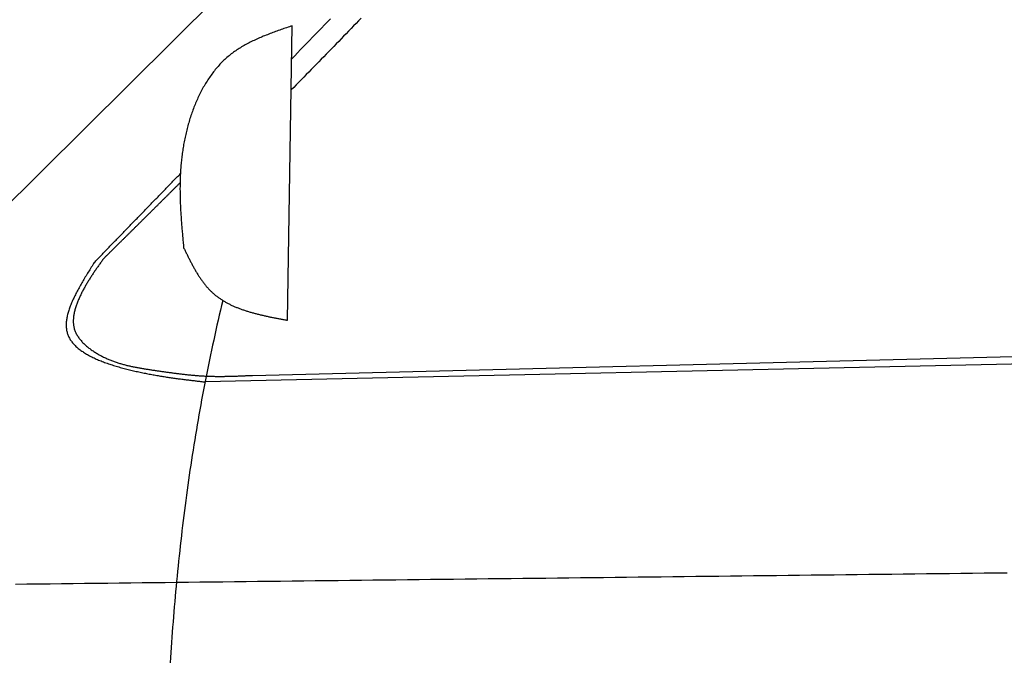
# Model space of a CAD drawing. Extents: x 1073 to 6773, y 5741 to 11866.
# Tile 32 of 54: x 2525 to 3331, y 9084 to 9607. Entities that reach past the tile are written whole.
import ezdxf

# ---------------------------------------------------------------- set-up
doc = ezdxf.new("R2010")
doc.units = 0
doc.layers.add('CAR', color=10, linetype='CONTINUOUS')

msp = doc.modelspace()

# ---------------------------------------------------------------- linework, layer by layer
at = {"layer": 'CAR'}
for p, q in [((2382.96, 9324.81), (3048.41, 9985.08)), ((2744.09, 9361.27), (2748, 9602.41)), ((4447.57, 9349.45), (2676.62, 9310.82)), ((2715.49, 9316.18), (3747.76, 9341.83))]:
    msp.add_line(p, q, dxfattribs=at)
for points in [[(2748, 9602.41, 0), (2746.86, 9602.02, 0), (2745.72, 9601.63, 0), (2744.58, 9601.24, 0), (2743.43, 9600.85, 0), (2742.29, 9600.46, 0), (2741.15, 9600.07, 0), (2740.02, 9599.67, 0), (2738.88, 9599.28, 0), (2737.75, 9598.88, 0), (2736.61, 9598.48, 0), (2735.48, 9598.07, 0), (2734.35, 9597.67, 0), (2733.23, 9597.25, 0), (2732.11, 9596.84, 0), (2730.99, 9596.42, 0), (2729.87, 9596, 0), (2728.76, 9595.57, 0), (2727.65, 9595.14, 0), (2726.54, 9594.71, 0), (2725.44, 9594.26, 0), (2724.35, 9593.82, 0), (2723.26, 9593.36, 0), (2722.17, 9592.91, 0), (2721.09, 9592.44, 0), (2720.01, 9591.97, 0), (2718.94, 9591.49, 0), (2717.87, 9591, 0), (2716.81, 9590.51, 0), (2715.76, 9590.01, 0), (2714.71, 9589.5, 0), (2713.67, 9588.98, 0), (2712.64, 9588.45, 0), (2711.61, 9587.92, 0), (2710.59, 9587.37, 0), (2709.58, 9586.82, 0), (2708.58, 9586.26, 0), (2707.58, 9585.68, 0), (2706.59, 9585.1, 0), (2705.61, 9584.5, 0), (2704.64, 9583.9, 0), (2703.68, 9583.28, 0), (2702.72, 9582.65, 0), (2701.78, 9582.02, 0), (2700.84, 9581.36, 0), (2699.92, 9580.7, 0), (2699, 9580.02, 0), (2698.1, 9579.34, 0), (2697.2, 9578.63, 0), (2696.32, 9577.92, 0), (2695.44, 9577.19, 0), (2694.58, 9576.45, 0), (2693.73, 9575.69, 0), (2692.88, 9574.92, 0), (2692.05, 9574.14, 0), (2691.23, 9573.35, 0), (2690.42, 9572.54, 0), (2689.62, 9571.72, 0), (2688.83, 9570.89, 0), (2688.05, 9570.05, 0), (2687.29, 9569.2, 0), (2686.53, 9568.33, 0), (2685.78, 9567.45, 0), (2685.04, 9566.57, 0), (2684.32, 9565.67, 0), (2683.6, 9564.76, 0), (2682.89, 9563.84, 0), (2682.19, 9562.91, 0), (2681.51, 9561.97, 0), (2680.83, 9561.02, 0), (2680.17, 9560.06, 0), (2679.51, 9559.09, 0), (2678.86, 9558.11, 0), (2678.23, 9557.12, 0), (2677.6, 9556.12, 0), (2676.98, 9555.12, 0), (2676.38, 9554.1, 0), (2675.78, 9553.08, 0), (2675.19, 9552.05, 0), (2674.61, 9551.01, 0), (2674.05, 9549.96, 0), (2673.49, 9548.91, 0), (2672.94, 9547.84, 0), (2672.4, 9546.77, 0), (2671.87, 9545.7, 0), (2671.35, 9544.62, 0), (2670.84, 9543.53, 0), (2670.34, 9542.43, 0), (2669.85, 9541.33, 0), (2669.37, 9540.22, 0), (2668.89, 9539.1, 0), (2668.43, 9537.98, 0), (2667.97, 9536.86, 0), (2667.53, 9535.73, 0), (2667.09, 9534.59, 0), (2666.67, 9533.45, 0), (2666.25, 9532.31, 0), (2665.84, 9531.16, 0), (2665.44, 9530, 0), (2665.05, 9528.84, 0), (2664.67, 9527.68, 0), (2664.3, 9526.51, 0), (2663.93, 9525.34, 0), (2663.58, 9524.17, 0), (2663.23, 9522.99, 0), (2662.9, 9521.82, 0), (2662.57, 9520.63, 0), (2662.25, 9519.45, 0), (2661.94, 9518.26, 0), (2661.64, 9517.07, 0), (2661.35, 9515.88, 0), (2661.06, 9514.69, 0), (2660.78, 9513.49, 0), (2660.52, 9512.3, 0), (2660.26, 9511.1, 0), (2660.01, 9509.9, 0), (2659.77, 9508.7, 0), (2659.53, 9507.5, 0), (2659.31, 9506.3, 0), (2659.09, 9505.1, 0), (2658.88, 9503.9, 0), (2658.68, 9502.7, 0), (2658.49, 9501.5, 0), (2658.31, 9500.3, 0), (2658.13, 9499.1, 0), (2657.96, 9497.91, 0), (2657.8, 9496.71, 0), (2657.65, 9495.51, 0), (2657.51, 9494.32, 0), (2657.37, 9493.13, 0), (2657.24, 9491.93, 0), (2657.12, 9490.74, 0), (2657.01, 9489.55, 0), (2656.9, 9488.37, 0), (2656.81, 9487.18, 0), (2656.72, 9485.99, 0), (2656.63, 9484.81, 0), (2656.55, 9483.63, 0), (2656.48, 9482.44, 0), (2656.42, 9481.26, 0), (2656.36, 9480.08, 0), (2656.31, 9478.9, 0), (2656.26, 9477.73, 0), (2656.23, 9476.55, 0), (2656.19, 9475.37, 0), (2656.16, 9474.2, 0), (2656.14, 9473.02, 0), (2656.13, 9471.85, 0), (2656.12, 9470.68, 0), (2656.11, 9469.51, 0), (2656.11, 9468.34, 0), (2656.12, 9467.17, 0), (2656.13, 9466, 0), (2656.14, 9464.83, 0), (2656.16, 9463.66, 0), (2656.19, 9462.5, 0), (2656.22, 9461.33, 0), (2656.25, 9460.17, 0), (2656.29, 9459, 0), (2656.33, 9457.84, 0), (2656.37, 9456.68, 0), (2656.42, 9455.51, 0), (2656.48, 9454.35, 0), (2656.53, 9453.19, 0), (2656.59, 9452.03, 0), (2656.66, 9450.87, 0), (2656.72, 9449.71, 0), (2656.79, 9448.55, 0), (2656.87, 9447.39, 0), (2656.94, 9446.24, 0), (2657.02, 9445.08, 0), (2657.1, 9443.92, 0), (2657.18, 9442.77, 0), (2657.27, 9441.61, 0), (2657.36, 9440.45, 0), (2657.45, 9439.3, 0), (2657.54, 9438.14, 0), (2657.63, 9436.99, 0), (2657.73, 9435.83, 0), (2657.83, 9434.68, 0), (2657.93, 9433.53, 0), (2658.03, 9432.37, 0), (2658.13, 9431.22, 0), (2658.23, 9430.07, 0), (2658.34, 9428.91, 0), (2658.44, 9427.76, 0), (2658.55, 9426.61, 0), (2658.65, 9425.45, 0), (2658.76, 9424.3, 0), (2658.86, 9423.15, 0), (2658.97, 9422, 0), (2659.08, 9420.84, 0)], [(2804.33, 9608.59, 0), (2802.3, 9606.48, 0), (2800.27, 9604.37, 0), (2798.25, 9602.26, 0), (2796.21, 9600.15, 0), (2794.18, 9598.05, 0), (2792.15, 9595.95, 0), (2790.11, 9593.85, 0), (2788.08, 9591.75, 0), (2786.04, 9589.65, 0), (2784, 9587.55, 0), (2781.96, 9585.45, 0), (2779.92, 9583.36, 0), (2777.87, 9581.26, 0), (2775.83, 9579.17, 0), (2773.78, 9577.08, 0), (2771.74, 9574.99, 0), (2769.69, 9572.9, 0), (2767.65, 9570.81, 0), (2765.6, 9568.72, 0), (2763.55, 9566.63, 0), (2761.5, 9564.54, 0), (2759.45, 9562.45, 0), (2757.4, 9560.36, 0), (2755.35, 9558.28, 0), (2753.3, 9556.19, 0), (2751.25, 9554.1, 0), (2749.2, 9552.01, 0), (2747.15, 9549.93, 0)], [(2747.56, 9575.36, 0), (2750.01, 9577.89, 0), (2752.46, 9580.41, 0), (2754.91, 9582.94, 0), (2757.35, 9585.46, 0), (2759.8, 9587.99, 0), (2762.25, 9590.51, 0), (2764.7, 9593.04, 0), (2767.15, 9595.56, 0), (2769.59, 9598.08, 0), (2772.04, 9600.61, 0), (2774.49, 9603.13, 0), (2776.94, 9605.66, 0), (2779.38, 9608.18, 0)], [(2585.96, 9408.7, 0), (2586.52, 9409.27, 0), (2587.07, 9409.84, 0), (2587.63, 9410.41, 0), (2588.18, 9410.99, 0), (2588.74, 9411.56, 0), (2589.29, 9412.13, 0), (2589.85, 9412.7, 0), (2590.4, 9413.27, 0), (2590.96, 9413.85, 0), (2591.51, 9414.42, 0), (2592.07, 9414.99, 0), (2592.62, 9415.56, 0), (2593.18, 9416.14, 0), (2593.73, 9416.71, 0), (2594.29, 9417.28, 0), (2594.84, 9417.85, 0), (2595.4, 9418.42, 0), (2595.95, 9419, 0), (2596.51, 9419.57, 0), (2597.06, 9420.14, 0), (2597.62, 9420.71, 0), (2598.17, 9421.29, 0), (2598.73, 9421.86, 0), (2599.28, 9422.43, 0), (2599.83, 9423, 0), (2600.39, 9423.57, 0), (2600.94, 9424.15, 0), (2601.5, 9424.72, 0), (2602.05, 9425.29, 0), (2602.61, 9425.86, 0), (2603.16, 9426.43, 0), (2603.72, 9427.01, 0), (2604.27, 9427.58, 0), (2604.83, 9428.15, 0), (2605.38, 9428.72, 0), (2605.94, 9429.3, 0), (2606.49, 9429.87, 0), (2607.05, 9430.44, 0), (2607.6, 9431.01, 0), (2608.16, 9431.58, 0), (2608.71, 9432.16, 0), (2609.27, 9432.73, 0), (2609.82, 9433.3, 0), (2610.38, 9433.87, 0), (2610.93, 9434.45, 0), (2611.49, 9435.02, 0), (2612.04, 9435.59, 0), (2612.6, 9436.16, 0), (2613.15, 9436.73, 0), (2613.7, 9437.31, 0), (2614.26, 9437.88, 0), (2614.81, 9438.45, 0), (2615.37, 9439.02, 0), (2615.92, 9439.6, 0), (2616.48, 9440.17, 0), (2617.03, 9440.74, 0), (2617.59, 9441.31, 0), (2618.14, 9441.88, 0), (2618.7, 9442.46, 0), (2619.25, 9443.03, 0), (2619.81, 9443.6, 0), (2620.36, 9444.17, 0), (2620.92, 9444.75, 0), (2621.47, 9445.32, 0), (2622.03, 9445.89, 0), (2622.58, 9446.46, 0), (2623.14, 9447.03, 0), (2623.69, 9447.61, 0), (2624.25, 9448.18, 0), (2624.8, 9448.75, 0), (2625.36, 9449.32, 0), (2625.91, 9449.89, 0), (2626.46, 9450.47, 0), (2627.02, 9451.04, 0), (2627.57, 9451.61, 0), (2628.13, 9452.18, 0), (2628.68, 9452.76, 0), (2629.24, 9453.33, 0), (2629.79, 9453.9, 0), (2630.35, 9454.47, 0), (2630.9, 9455.04, 0), (2631.46, 9455.62, 0), (2632.01, 9456.19, 0), (2632.57, 9456.76, 0), (2633.12, 9457.33, 0), (2633.68, 9457.91, 0), (2634.23, 9458.48, 0), (2634.79, 9459.05, 0), (2635.34, 9459.62, 0), (2635.9, 9460.19, 0), (2636.45, 9460.77, 0), (2637.01, 9461.34, 0), (2637.56, 9461.91, 0), (2638.12, 9462.48, 0), (2638.67, 9463.06, 0), (2639.23, 9463.63, 0), (2639.78, 9464.2, 0), (2640.33, 9464.77, 0), (2640.89, 9465.34, 0), (2641.44, 9465.92, 0), (2642, 9466.49, 0), (2642.55, 9467.06, 0), (2643.11, 9467.63, 0), (2643.66, 9468.21, 0), (2644.22, 9468.78, 0), (2644.77, 9469.35, 0), (2645.33, 9469.92, 0), (2645.88, 9470.49, 0), (2646.44, 9471.07, 0), (2646.99, 9471.64, 0), (2647.55, 9472.21, 0), (2648.1, 9472.78, 0), (2648.66, 9473.35, 0), (2649.21, 9473.93, 0), (2649.77, 9474.5, 0), (2650.32, 9475.07, 0), (2650.88, 9475.64, 0), (2651.43, 9476.22, 0), (2651.99, 9476.79, 0), (2652.54, 9477.36, 0), (2653.09, 9477.93, 0), (2653.65, 9478.5, 0), (2654.2, 9479.08, 0), (2654.76, 9479.65, 0), (2655.31, 9480.22, 0), (2655.87, 9480.79, 0), (2656.42, 9481.37, 0)], [(2593.65, 9411.89, 0), (2594.04, 9412.28, 0), (2594.44, 9412.67, 0), (2594.83, 9413.06, 0), (2595.23, 9413.45, 0), (2595.62, 9413.84, 0), (2596.01, 9414.23, 0), (2596.41, 9414.61, 0), (2596.8, 9415, 0), (2597.2, 9415.39, 0), (2597.59, 9415.78, 0), (2597.98, 9416.17, 0), (2598.38, 9416.56, 0), (2598.77, 9416.95, 0), (2599.16, 9417.34, 0), (2599.56, 9417.73, 0), (2599.95, 9418.11, 0), (2600.35, 9418.5, 0), (2600.74, 9418.89, 0), (2601.13, 9419.28, 0), (2601.53, 9419.67, 0), (2601.92, 9420.06, 0), (2602.32, 9420.45, 0), (2602.71, 9420.84, 0), (2603.1, 9421.23, 0), (2603.5, 9421.61, 0), (2603.89, 9422, 0), (2604.28, 9422.39, 0), (2604.68, 9422.78, 0), (2605.07, 9423.17, 0), (2605.47, 9423.56, 0), (2605.86, 9423.95, 0), (2606.25, 9424.34, 0), (2606.65, 9424.73, 0), (2607.04, 9425.12, 0), (2607.44, 9425.5, 0), (2607.83, 9425.89, 0), (2608.22, 9426.28, 0), (2608.62, 9426.67, 0), (2609.01, 9427.06, 0), (2609.4, 9427.45, 0), (2609.8, 9427.84, 0), (2610.19, 9428.23, 0), (2610.58, 9428.62, 0), (2610.98, 9429.01, 0), (2611.37, 9429.4, 0), (2611.77, 9429.78, 0), (2612.16, 9430.17, 0), (2612.55, 9430.56, 0), (2612.95, 9430.95, 0), (2613.34, 9431.34, 0), (2613.73, 9431.73, 0), (2614.13, 9432.12, 0), (2614.52, 9432.51, 0), (2614.91, 9432.9, 0), (2615.31, 9433.29, 0), (2615.7, 9433.68, 0), (2616.1, 9434.07, 0), (2616.49, 9434.45, 0), (2616.88, 9434.84, 0), (2617.28, 9435.23, 0), (2617.67, 9435.62, 0), (2618.06, 9436.01, 0), (2618.46, 9436.4, 0), (2618.85, 9436.79, 0), (2619.24, 9437.18, 0), (2619.64, 9437.57, 0), (2620.03, 9437.96, 0), (2620.42, 9438.35, 0), (2620.82, 9438.74, 0), (2621.21, 9439.13, 0), (2621.6, 9439.52, 0), (2622, 9439.91, 0), (2622.39, 9440.3, 0), (2622.78, 9440.68, 0), (2623.18, 9441.07, 0), (2623.57, 9441.46, 0), (2623.96, 9441.85, 0), (2624.36, 9442.24, 0), (2624.75, 9442.63, 0), (2625.14, 9443.02, 0), (2625.54, 9443.41, 0), (2625.93, 9443.8, 0), (2626.32, 9444.19, 0), (2626.72, 9444.58, 0), (2627.11, 9444.97, 0), (2627.5, 9445.36, 0), (2627.9, 9445.75, 0), (2628.29, 9446.14, 0), (2628.68, 9446.53, 0), (2629.07, 9446.92, 0), (2629.47, 9447.31, 0), (2629.86, 9447.7, 0), (2630.25, 9448.09, 0), (2630.65, 9448.48, 0), (2631.04, 9448.87, 0), (2631.43, 9449.26, 0), (2631.83, 9449.65, 0), (2632.22, 9450.04, 0), (2632.61, 9450.43, 0), (2633, 9450.82, 0), (2633.4, 9451.21, 0), (2633.79, 9451.6, 0), (2634.18, 9451.99, 0), (2634.58, 9452.38, 0), (2634.97, 9452.77, 0), (2635.36, 9453.16, 0), (2635.75, 9453.55, 0), (2636.15, 9453.94, 0), (2636.54, 9454.33, 0), (2636.93, 9454.72, 0), (2637.32, 9455.11, 0), (2637.72, 9455.5, 0), (2638.11, 9455.89, 0), (2638.5, 9456.28, 0), (2638.89, 9456.67, 0), (2639.29, 9457.06, 0), (2639.68, 9457.45, 0), (2640.07, 9457.84, 0), (2640.46, 9458.23, 0), (2640.86, 9458.62, 0), (2641.25, 9459.01, 0), (2641.64, 9459.4, 0), (2642.03, 9459.79, 0), (2642.43, 9460.18, 0), (2642.82, 9460.57, 0), (2643.21, 9460.96, 0), (2643.6, 9461.35, 0), (2644, 9461.74, 0), (2644.39, 9462.13, 0), (2644.78, 9462.52, 0), (2645.17, 9462.91, 0), (2645.57, 9463.3, 0), (2645.96, 9463.69, 0), (2646.35, 9464.08, 0), (2646.74, 9464.48, 0), (2647.14, 9464.87, 0), (2647.53, 9465.26, 0), (2647.92, 9465.65, 0), (2648.31, 9466.04, 0), (2648.7, 9466.43, 0), (2649.1, 9466.82, 0), (2649.49, 9467.21, 0), (2649.88, 9467.6, 0), (2650.27, 9467.99, 0), (2650.67, 9468.38, 0), (2651.06, 9468.77, 0), (2651.45, 9469.16, 0), (2651.84, 9469.55, 0), (2652.24, 9469.94, 0), (2652.63, 9470.33, 0), (2653.02, 9470.72, 0), (2653.41, 9471.11, 0), (2653.8, 9471.5, 0), (2654.2, 9471.9, 0), (2654.59, 9472.29, 0), (2654.98, 9472.68, 0), (2655.37, 9473.07, 0), (2655.77, 9473.46, 0), (2656.16, 9473.85, 0)], [(2659.08, 9420.84, 0), (2659.39, 9420.2, 0), (2659.71, 9419.55, 0), (2660.02, 9418.9, 0), (2660.33, 9418.25, 0), (2660.65, 9417.61, 0), (2660.96, 9416.96, 0), (2661.28, 9416.31, 0), (2661.59, 9415.67, 0), (2661.91, 9415.02, 0), (2662.23, 9414.38, 0), (2662.55, 9413.74, 0), (2662.86, 9413.1, 0), (2663.18, 9412.46, 0), (2663.51, 9411.82, 0), (2663.83, 9411.18, 0), (2664.15, 9410.55, 0), (2664.48, 9409.91, 0), (2664.8, 9409.28, 0), (2665.13, 9408.65, 0), (2665.46, 9408.02, 0), (2665.79, 9407.39, 0), (2666.12, 9406.77, 0), (2666.46, 9406.15, 0), (2666.79, 9405.53, 0), (2667.13, 9404.91, 0), (2667.47, 9404.3, 0), (2667.81, 9403.68, 0), (2668.16, 9403.07, 0), (2668.51, 9402.47, 0), (2668.86, 9401.86, 0), (2669.21, 9401.26, 0), (2669.56, 9400.67, 0), (2669.92, 9400.07, 0), (2670.28, 9399.48, 0), (2670.64, 9398.89, 0), (2671.01, 9398.31, 0), (2671.38, 9397.73, 0), (2671.75, 9397.15, 0), (2672.12, 9396.58, 0), (2672.5, 9396.01, 0), (2672.88, 9395.45, 0), (2673.27, 9394.89, 0), (2673.65, 9394.33, 0), (2674.05, 9393.78, 0), (2674.44, 9393.23, 0), (2674.84, 9392.69, 0), (2675.24, 9392.15, 0), (2675.65, 9391.62, 0), (2676.06, 9391.09, 0), (2676.47, 9390.57, 0), (2676.89, 9390.05, 0), (2677.31, 9389.54, 0), (2677.74, 9389.03, 0), (2678.17, 9388.53, 0), (2678.61, 9388.03, 0), (2679.05, 9387.54, 0), (2679.49, 9387.06, 0), (2679.94, 9386.58, 0), (2680.4, 9386.1, 0), (2680.86, 9385.63, 0), (2681.32, 9385.17, 0), (2681.79, 9384.72, 0), (2682.27, 9384.27, 0), (2682.75, 9383.83, 0), (2683.23, 9383.39, 0), (2683.72, 9382.96, 0), (2684.22, 9382.54, 0), (2684.72, 9382.12, 0), (2685.22, 9381.71, 0), (2685.73, 9381.3, 0), (2686.25, 9380.9, 0), (2686.77, 9380.51, 0), (2687.29, 9380.12, 0), (2687.82, 9379.74, 0), (2688.35, 9379.36, 0), (2688.89, 9378.99, 0), (2689.43, 9378.63, 0), (2689.98, 9378.27, 0), (2690.53, 9377.91, 0), (2691.09, 9377.57, 0), (2691.65, 9377.22, 0), (2692.21, 9376.89, 0), (2692.78, 9376.55, 0), (2693.35, 9376.22, 0), (2693.93, 9375.9, 0), (2694.51, 9375.58, 0), (2695.09, 9375.27, 0), (2695.68, 9374.96, 0), (2696.28, 9374.66, 0), (2696.87, 9374.36, 0), (2697.47, 9374.07, 0), (2698.08, 9373.78, 0), (2698.68, 9373.49, 0), (2699.29, 9373.21, 0), (2699.91, 9372.94, 0), (2700.53, 9372.66, 0), (2701.15, 9372.4, 0), (2701.77, 9372.13, 0), (2702.4, 9371.87, 0), (2703.03, 9371.62, 0), (2703.67, 9371.37, 0), (2704.3, 9371.12, 0), (2704.94, 9370.88, 0), (2705.59, 9370.64, 0), (2706.23, 9370.4, 0), (2706.88, 9370.17, 0), (2707.54, 9369.94, 0), (2708.19, 9369.71, 0), (2708.85, 9369.49, 0), (2709.51, 9369.27, 0), (2710.17, 9369.06, 0), (2710.84, 9368.85, 0), (2711.51, 9368.64, 0), (2712.18, 9368.43, 0), (2712.85, 9368.23, 0), (2713.53, 9368.03, 0), (2714.21, 9367.83, 0), (2714.89, 9367.64, 0), (2715.57, 9367.45, 0), (2716.26, 9367.26, 0), (2716.94, 9367.07, 0), (2717.63, 9366.89, 0), (2718.32, 9366.71, 0), (2719.02, 9366.53, 0), (2719.71, 9366.35, 0), (2720.41, 9366.18, 0), (2721.11, 9366.01, 0), (2721.81, 9365.84, 0), (2722.51, 9365.67, 0), (2723.22, 9365.5, 0), (2723.92, 9365.34, 0), (2724.63, 9365.18, 0), (2725.34, 9365.02, 0), (2726.05, 9364.86, 0), (2726.76, 9364.7, 0), (2727.47, 9364.55, 0), (2728.18, 9364.39, 0), (2728.9, 9364.24, 0), (2729.61, 9364.09, 0), (2730.33, 9363.94, 0), (2731.05, 9363.79, 0), (2731.77, 9363.65, 0), (2732.49, 9363.5, 0), (2733.21, 9363.36, 0), (2733.93, 9363.21, 0), (2734.65, 9363.07, 0), (2735.38, 9362.93, 0), (2736.1, 9362.79, 0), (2736.82, 9362.65, 0), (2737.55, 9362.51, 0), (2738.28, 9362.37, 0), (2739, 9362.23, 0), (2739.73, 9362.1, 0), (2740.45, 9361.96, 0), (2741.18, 9361.82, 0), (2741.91, 9361.68, 0), (2742.64, 9361.55, 0), (2743.36, 9361.41, 0), (2744.09, 9361.27, 0)], [(2593.65, 9411.89, 0), (2593.21, 9411.28, 0), (2592.77, 9410.67, 0), (2592.33, 9410.06, 0), (2591.89, 9409.45, 0), (2591.45, 9408.84, 0), (2591.01, 9408.23, 0), (2590.57, 9407.62, 0), (2590.13, 9407, 0), (2589.69, 9406.39, 0), (2589.25, 9405.77, 0), (2588.82, 9405.16, 0), (2588.38, 9404.54, 0), (2587.95, 9403.92, 0), (2587.51, 9403.3, 0), (2587.08, 9402.68, 0), (2586.65, 9402.06, 0), (2586.22, 9401.43, 0), (2585.8, 9400.81, 0), (2585.37, 9400.18, 0), (2584.95, 9399.55, 0), (2584.52, 9398.91, 0), (2584.1, 9398.28, 0), (2583.68, 9397.64, 0), (2583.27, 9397, 0), (2582.85, 9396.36, 0), (2582.44, 9395.71, 0), (2582.03, 9395.06, 0), (2581.62, 9394.41, 0), (2581.22, 9393.76, 0), (2580.82, 9393.1, 0), (2580.42, 9392.44, 0), (2580.02, 9391.78, 0), (2579.63, 9391.11, 0), (2579.24, 9390.44, 0), (2578.85, 9389.76, 0), (2578.46, 9389.08, 0), (2578.08, 9388.4, 0), (2577.7, 9387.71, 0), (2577.33, 9387.02, 0), (2576.96, 9386.33, 0), (2576.59, 9385.63, 0), (2576.23, 9384.92, 0), (2575.87, 9384.22, 0), (2575.51, 9383.5, 0), (2575.16, 9382.78, 0), (2574.81, 9382.06, 0), (2574.46, 9381.33, 0), (2574.12, 9380.6, 0), (2573.79, 9379.86, 0), (2573.46, 9379.12, 0), (2573.13, 9378.37, 0), (2572.82, 9377.62, 0), (2572.5, 9376.86, 0), (2572.2, 9376.11, 0), (2571.91, 9375.35, 0), (2571.62, 9374.58, 0), (2571.34, 9373.82, 0), (2571.08, 9373.05, 0), (2570.82, 9372.28, 0), (2570.58, 9371.51, 0), (2570.35, 9370.74, 0), (2570.13, 9369.97, 0), (2569.92, 9369.2, 0), (2569.73, 9368.43, 0), (2569.56, 9367.66, 0), (2569.39, 9366.89, 0), (2569.25, 9366.12, 0), (2569.12, 9365.35, 0), (2569.01, 9364.59, 0), (2568.91, 9363.82, 0), (2568.84, 9363.06, 0), (2568.78, 9362.31, 0), (2568.74, 9361.55, 0), (2568.72, 9360.8, 0), (2568.73, 9360.06, 0), (2568.75, 9359.32, 0), (2568.8, 9358.58, 0), (2568.87, 9357.85, 0), (2568.96, 9357.13, 0), (2569.08, 9356.41, 0), (2569.22, 9355.69, 0), (2569.38, 9354.98, 0), (2569.57, 9354.28, 0), (2569.79, 9353.59, 0), (2570.03, 9352.9, 0), (2570.29, 9352.22, 0), (2570.58, 9351.55, 0), (2570.89, 9350.88, 0), (2571.22, 9350.22, 0), (2571.57, 9349.57, 0), (2571.94, 9348.93, 0), (2572.34, 9348.29, 0), (2572.75, 9347.66, 0), (2573.18, 9347.04, 0), (2573.63, 9346.42, 0), (2574.09, 9345.81, 0), (2574.58, 9345.21, 0), (2575.08, 9344.62, 0), (2575.6, 9344.03, 0), (2576.13, 9343.45, 0), (2576.68, 9342.88, 0), (2577.24, 9342.32, 0), (2577.81, 9341.76, 0), (2578.4, 9341.21, 0), (2579, 9340.67, 0), (2579.61, 9340.14, 0), (2580.24, 9339.62, 0), (2580.87, 9339.1, 0), (2581.52, 9338.59, 0), (2582.17, 9338.09, 0), (2582.84, 9337.6, 0), (2583.51, 9337.11, 0), (2584.19, 9336.64, 0), (2584.88, 9336.17, 0), (2585.58, 9335.71, 0), (2586.28, 9335.26, 0), (2586.99, 9334.82, 0), (2587.7, 9334.38, 0), (2588.42, 9333.96, 0), (2589.14, 9333.54, 0), (2589.86, 9333.13, 0), (2590.59, 9332.73, 0), (2591.32, 9332.34, 0), (2592.05, 9331.96, 0), (2592.79, 9331.59, 0), (2593.52, 9331.22, 0), (2594.25, 9330.87, 0), (2594.99, 9330.52, 0), (2595.72, 9330.18, 0), (2596.46, 9329.85, 0), (2597.19, 9329.53, 0), (2597.93, 9329.22, 0), (2598.66, 9328.91, 0), (2599.4, 9328.61, 0), (2600.13, 9328.32, 0), (2600.87, 9328.04, 0), (2601.61, 9327.76, 0), (2602.34, 9327.5, 0), (2603.08, 9327.23, 0), (2603.82, 9326.98, 0), (2604.56, 9326.73, 0), (2605.3, 9326.49, 0), (2606.03, 9326.25, 0), (2606.77, 9326.02, 0), (2607.51, 9325.8, 0), (2608.25, 9325.58, 0), (2608.99, 9325.37, 0), (2609.73, 9325.17, 0), (2610.47, 9324.97, 0), (2611.21, 9324.77, 0), (2611.95, 9324.58, 0), (2612.7, 9324.39, 0), (2613.44, 9324.21, 0), (2614.18, 9324.04, 0), (2614.92, 9323.87, 0), (2615.67, 9323.7, 0), (2616.41, 9323.54, 0), (2617.15, 9323.38, 0), (2617.9, 9323.22, 0), (2618.64, 9323.07, 0), (2619.39, 9322.92, 0), (2620.13, 9322.78, 0), (2620.88, 9322.64, 0), (2621.62, 9322.5, 0), (2622.37, 9322.36, 0), (2623.12, 9322.23, 0), (2623.86, 9322.1, 0), (2624.61, 9321.97, 0), (2625.36, 9321.84, 0), (2626.11, 9321.72, 0), (2626.86, 9321.6, 0), (2627.61, 9321.48, 0), (2628.36, 9321.36, 0), (2629.11, 9321.25, 0), (2629.86, 9321.13, 0), (2630.61, 9321.02, 0), (2631.36, 9320.9, 0), (2632.11, 9320.79, 0), (2632.87, 9320.68, 0), (2633.62, 9320.57, 0), (2634.37, 9320.46, 0), (2635.13, 9320.35, 0), (2635.88, 9320.24, 0), (2636.63, 9320.13, 0), (2637.39, 9320.02, 0), (2638.15, 9319.91, 0), (2638.9, 9319.8, 0), (2639.66, 9319.69, 0), (2640.42, 9319.58, 0), (2641.17, 9319.47, 0), (2641.93, 9319.36, 0), (2642.69, 9319.25, 0), (2643.45, 9319.14, 0), (2644.21, 9319.04, 0), (2644.97, 9318.93, 0), (2645.73, 9318.82, 0), (2646.49, 9318.72, 0), (2647.25, 9318.61, 0), (2648.01, 9318.51, 0), (2648.77, 9318.41, 0), (2649.53, 9318.3, 0), (2650.29, 9318.2, 0), (2651.06, 9318.1, 0), (2651.82, 9318, 0), (2652.58, 9317.9, 0), (2653.34, 9317.8, 0), (2654.11, 9317.71, 0), (2654.87, 9317.61, 0), (2655.64, 9317.52, 0), (2656.4, 9317.43, 0), (2657.16, 9317.34, 0), (2657.93, 9317.25, 0), (2658.69, 9317.16, 0), (2659.46, 9317.07, 0), (2660.22, 9316.99, 0), (2660.99, 9316.9, 0), (2661.76, 9316.82, 0), (2662.52, 9316.74, 0), (2663.29, 9316.66, 0), (2664.05, 9316.59, 0), (2664.82, 9316.51, 0), (2665.59, 9316.44, 0), (2666.35, 9316.37, 0), (2667.12, 9316.3, 0), (2667.89, 9316.23, 0), (2668.65, 9316.17, 0), (2669.42, 9316.11, 0), (2670.19, 9316.05, 0), (2670.96, 9315.99, 0), (2671.72, 9315.93, 0), (2672.49, 9315.88, 0), (2673.26, 9315.83, 0), (2674.03, 9315.78, 0), (2674.79, 9315.74, 0), (2675.56, 9315.7, 0), (2676.33, 9315.66, 0), (2677.1, 9315.62, 0), (2677.87, 9315.58, 0), (2678.63, 9315.55, 0), (2679.4, 9315.52, 0), (2680.17, 9315.5, 0), (2680.94, 9315.47, 0), (2681.7, 9315.45, 0), (2682.47, 9315.43, 0), (2683.24, 9315.42, 0), (2684.01, 9315.4, 0), (2684.78, 9315.39, 0), (2685.54, 9315.38, 0), (2686.31, 9315.37, 0), (2687.08, 9315.37, 0), (2687.85, 9315.37, 0), (2688.61, 9315.37, 0), (2689.38, 9315.37, 0), (2690.15, 9315.37, 0), (2690.92, 9315.38, 0), (2691.69, 9315.38, 0), (2692.45, 9315.39, 0), (2693.22, 9315.4, 0), (2693.99, 9315.41, 0), (2694.76, 9315.43, 0), (2695.53, 9315.44, 0), (2696.29, 9315.46, 0), (2697.06, 9315.48, 0), (2697.83, 9315.49, 0), (2698.6, 9315.52, 0), (2699.37, 9315.54, 0), (2700.13, 9315.56, 0), (2700.9, 9315.58, 0), (2701.67, 9315.61, 0), (2702.44, 9315.64, 0), (2703.21, 9315.66, 0), (2703.97, 9315.69, 0), (2704.74, 9315.72, 0), (2705.51, 9315.75, 0), (2706.28, 9315.78, 0), (2707.05, 9315.81, 0), (2707.81, 9315.84, 0), (2708.58, 9315.88, 0), (2709.35, 9315.91, 0), (2710.12, 9315.94, 0), (2710.89, 9315.98, 0), (2711.65, 9316.01, 0), (2712.42, 9316.04, 0), (2713.19, 9316.08, 0), (2713.96, 9316.11, 0), (2714.73, 9316.15, 0), (2715.49, 9316.18, 0)], [(2585.96, 9408.7, 0), (2585.34, 9407.7, 0), (2584.72, 9406.7, 0), (2584.09, 9405.71, 0), (2583.47, 9404.71, 0), (2582.85, 9403.71, 0), (2582.23, 9402.72, 0), (2581.62, 9401.72, 0), (2581.01, 9400.73, 0), (2580.4, 9399.74, 0), (2579.79, 9398.75, 0), (2579.19, 9397.76, 0), (2578.59, 9396.77, 0), (2578, 9395.78, 0), (2577.41, 9394.8, 0), (2576.83, 9393.82, 0), (2576.25, 9392.83, 0), (2575.68, 9391.86, 0), (2575.12, 9390.88, 0), (2574.57, 9389.91, 0), (2574.02, 9388.94, 0), (2573.48, 9387.97, 0), (2572.95, 9387, 0), (2572.43, 9386.04, 0), (2571.92, 9385.08, 0), (2571.42, 9384.12, 0), (2570.93, 9383.17, 0), (2570.44, 9382.22, 0), (2569.97, 9381.28, 0), (2569.51, 9380.33, 0), (2569.07, 9379.4, 0), (2568.63, 9378.46, 0), (2568.21, 9377.53, 0), (2567.8, 9376.61, 0), (2567.4, 9375.69, 0), (2567.02, 9374.77, 0), (2566.66, 9373.86, 0), (2566.3, 9372.96, 0), (2565.96, 9372.06, 0), (2565.64, 9371.16, 0), (2565.33, 9370.27, 0), (2565.04, 9369.38, 0), (2564.77, 9368.51, 0), (2564.51, 9367.63, 0), (2564.27, 9366.76, 0), (2564.05, 9365.9, 0), (2563.85, 9365.05, 0), (2563.67, 9364.2, 0), (2563.5, 9363.36, 0), (2563.36, 9362.52, 0), (2563.23, 9361.69, 0), (2563.12, 9360.87, 0), (2563.04, 9360.05, 0), (2562.98, 9359.24, 0), (2562.94, 9358.44, 0), (2562.92, 9357.65, 0), (2562.92, 9356.86, 0), (2562.94, 9356.08, 0), (2562.99, 9355.31, 0), (2563.06, 9354.55, 0), (2563.16, 9353.8, 0), (2563.28, 9353.05, 0), (2563.43, 9352.31, 0), (2563.6, 9351.58, 0), (2563.79, 9350.86, 0), (2564.02, 9350.15, 0), (2564.27, 9349.44, 0), (2564.54, 9348.75, 0), (2564.84, 9348.06, 0), (2565.17, 9347.39, 0), (2565.52, 9346.72, 0), (2565.9, 9346.06, 0), (2566.3, 9345.41, 0), (2566.72, 9344.77, 0), (2567.17, 9344.13, 0), (2567.65, 9343.51, 0), (2568.14, 9342.89, 0), (2568.66, 9342.28, 0), (2569.19, 9341.68, 0), (2569.75, 9341.09, 0), (2570.34, 9340.51, 0), (2570.94, 9339.93, 0), (2571.56, 9339.36, 0), (2572.2, 9338.8, 0), (2572.86, 9338.25, 0), (2573.54, 9337.7, 0), (2574.24, 9337.17, 0), (2574.95, 9336.64, 0), (2575.69, 9336.12, 0), (2576.44, 9335.6, 0), (2577.2, 9335.1, 0), (2577.99, 9334.6, 0), (2578.79, 9334.11, 0), (2579.6, 9333.62, 0), (2580.43, 9333.14, 0), (2581.28, 9332.67, 0), (2582.14, 9332.21, 0), (2583.01, 9331.75, 0), (2583.9, 9331.31, 0), (2584.8, 9330.86, 0), (2585.71, 9330.43, 0), (2586.64, 9330, 0), (2587.57, 9329.58, 0), (2588.52, 9329.16, 0), (2589.48, 9328.75, 0), (2590.45, 9328.35, 0), (2591.43, 9327.96, 0), (2592.42, 9327.57, 0), (2593.41, 9327.18, 0), (2594.42, 9326.81, 0), (2595.44, 9326.44, 0), (2596.46, 9326.07, 0), (2597.49, 9325.71, 0), (2598.53, 9325.36, 0), (2599.57, 9325.02, 0), (2600.62, 9324.68, 0), (2601.68, 9324.34, 0), (2602.74, 9324.01, 0), (2603.81, 9323.69, 0), (2604.88, 9323.37, 0), (2605.96, 9323.06, 0), (2607.04, 9322.75, 0), (2608.12, 9322.45, 0), (2609.21, 9322.16, 0), (2610.3, 9321.87, 0), (2611.39, 9321.58, 0), (2612.48, 9321.3, 0), (2613.58, 9321.03, 0), (2614.67, 9320.76, 0), (2615.77, 9320.49, 0), (2616.86, 9320.23, 0), (2617.96, 9319.98, 0), (2619.05, 9319.73, 0), (2620.14, 9319.48, 0), (2621.24, 9319.24, 0), (2622.32, 9319, 0), (2623.41, 9318.77, 0), (2624.5, 9318.55, 0), (2625.58, 9318.32, 0), (2626.65, 9318.11, 0), (2627.73, 9317.89, 0), (2628.79, 9317.68, 0), (2629.86, 9317.48, 0), (2630.91, 9317.27, 0), (2631.97, 9317.08, 0), (2633.01, 9316.88, 0), (2634.05, 9316.69, 0), (2635.08, 9316.51, 0), (2636.11, 9316.33, 0), (2637.13, 9316.15, 0), (2638.15, 9315.97, 0), (2639.16, 9315.8, 0), (2640.16, 9315.63, 0), (2641.16, 9315.47, 0), (2642.16, 9315.31, 0), (2643.15, 9315.15, 0), (2644.13, 9314.99, 0), (2645.11, 9314.84, 0), (2646.09, 9314.69, 0), (2647.06, 9314.55, 0), (2648.03, 9314.4, 0), (2648.99, 9314.26, 0), (2649.95, 9314.12, 0), (2650.91, 9313.98, 0), (2651.86, 9313.85, 0), (2652.81, 9313.72, 0), (2653.75, 9313.59, 0), (2654.69, 9313.46, 0), (2655.63, 9313.34, 0), (2656.56, 9313.21, 0), (2657.49, 9313.09, 0), (2658.42, 9312.97, 0), (2659.35, 9312.85, 0), (2660.27, 9312.74, 0), (2661.19, 9312.62, 0), (2662.11, 9312.51, 0), (2663.03, 9312.4, 0), (2663.95, 9312.29, 0), (2664.86, 9312.18, 0), (2665.77, 9312.07, 0), (2666.68, 9311.96, 0), (2667.59, 9311.85, 0), (2668.49, 9311.75, 0), (2669.4, 9311.64, 0), (2670.3, 9311.54, 0), (2671.21, 9311.43, 0), (2672.11, 9311.33, 0), (2673.01, 9311.23, 0), (2673.91, 9311.13, 0), (2674.82, 9311.02, 0), (2675.72, 9310.92, 0), (2676.62, 9310.82, 0)], [(2691.08, 9377.57, 0), (2690.12, 9373.52, 0), (2689.18, 9369.46, 0), (2688.24, 9365.4, 0), (2687.31, 9361.34, 0), (2686.39, 9357.28, 0), (2685.48, 9353.21, 0), (2684.58, 9349.14, 0), (2683.69, 9345.08, 0), (2682.81, 9341.01, 0), (2681.94, 9336.93, 0), (2681.08, 9332.86, 0), (2680.23, 9328.78, 0), (2679.39, 9324.71, 0), (2678.56, 9320.63, 0), (2677.74, 9316.54, 0), (2676.94, 9312.46, 0), (2676.14, 9308.37, 0), (2675.36, 9304.28, 0), (2674.59, 9300.19, 0), (2673.82, 9296.1, 0), (2673.07, 9292, 0), (2672.33, 9287.91, 0), (2671.61, 9283.81, 0), (2670.89, 9279.71, 0), (2670.18, 9275.6, 0), (2669.49, 9271.5, 0), (2668.8, 9267.39, 0), (2668.13, 9263.28, 0), (2667.46, 9259.17, 0), (2666.81, 9255.06, 0), (2666.17, 9250.94, 0), (2665.53, 9246.83, 0), (2664.91, 9242.71, 0), (2664.3, 9238.59, 0), (2663.7, 9234.46, 0), (2663.11, 9230.34, 0), (2662.53, 9226.21, 0), (2661.96, 9222.09, 0), (2661.4, 9217.96, 0), (2660.84, 9213.83, 0), (2660.3, 9209.69, 0), (2659.77, 9205.56, 0), (2659.25, 9201.42, 0), (2658.74, 9197.29, 0), (2658.23, 9193.15, 0), (2657.74, 9189.01, 0), (2657.26, 9184.87, 0), (2656.78, 9180.72, 0), (2656.32, 9176.58, 0), (2655.86, 9172.43, 0), (2655.42, 9168.28, 0), (2654.98, 9164.13, 0), (2654.55, 9159.98, 0), (2654.13, 9155.83, 0), (2653.72, 9151.68, 0), (2653.32, 9147.52, 0), (2652.93, 9143.37, 0), (2652.54, 9139.21, 0), (2652.17, 9135.05, 0), (2651.8, 9130.89, 0), (2651.44, 9126.73, 0), (2651.09, 9122.57, 0), (2650.75, 9118.41, 0), (2650.42, 9114.24, 0), (2650.1, 9110.08, 0), (2649.78, 9105.91, 0), (2649.47, 9101.75, 0), (2649.17, 9097.58, 0), (2648.88, 9093.41, 0), (2648.6, 9089.24, 0), (2648.32, 9085.07, 0), (2648.05, 9080.89, 0)], [(3333.38, 9154.34, 0), (3323.94, 9154.23, 0), (3314.5, 9154.12, 0), (3305.06, 9154.01, 0), (3295.61, 9153.9, 0), (3286.17, 9153.8, 0), (3276.73, 9153.69, 0), (3267.29, 9153.58, 0), (3257.85, 9153.47, 0), (3248.4, 9153.36, 0), (3238.96, 9153.25, 0), (3229.52, 9153.14, 0), (3220.08, 9153.03, 0), (3210.63, 9152.93, 0), (3201.19, 9152.82, 0), (3191.75, 9152.71, 0), (3182.31, 9152.6, 0), (3172.87, 9152.49, 0), (3163.42, 9152.38, 0), (3153.98, 9152.27, 0), (3144.54, 9152.16, 0), (3135.1, 9152.06, 0), (3125.65, 9151.95, 0), (3116.21, 9151.84, 0), (3106.77, 9151.73, 0), (3097.33, 9151.62, 0), (3087.89, 9151.51, 0), (3078.44, 9151.4, 0), (3069, 9151.29, 0), (3059.56, 9151.19, 0), (3050.12, 9151.08, 0), (3040.67, 9150.97, 0), (3031.23, 9150.86, 0), (3021.79, 9150.75, 0), (3012.35, 9150.64, 0), (3002.91, 9150.53, 0), (2993.46, 9150.42, 0), (2984.02, 9150.32, 0), (2974.58, 9150.21, 0), (2965.14, 9150.1, 0), (2955.69, 9149.99, 0), (2946.25, 9149.88, 0), (2936.81, 9149.77, 0), (2927.37, 9149.66, 0), (2917.93, 9149.55, 0), (2908.48, 9149.45, 0), (2899.04, 9149.34, 0), (2889.6, 9149.23, 0), (2880.16, 9149.12, 0), (2870.71, 9149.01, 0), (2861.27, 9148.9, 0), (2851.83, 9148.79, 0), (2842.39, 9148.69, 0), (2832.94, 9148.58, 0), (2823.5, 9148.47, 0), (2814.06, 9148.36, 0), (2804.62, 9148.25, 0), (2795.18, 9148.14, 0), (2785.73, 9148.03, 0), (2776.29, 9147.92, 0), (2766.85, 9147.82, 0), (2757.41, 9147.71, 0), (2747.96, 9147.6, 0), (2738.52, 9147.49, 0), (2729.08, 9147.38, 0), (2719.64, 9147.27, 0), (2710.2, 9147.16, 0), (2700.75, 9147.05, 0), (2691.31, 9146.95, 0), (2681.87, 9146.84, 0), (2672.43, 9146.73, 0), (2662.98, 9146.62, 0), (2653.54, 9146.51, 0), (2644.1, 9146.4, 0), (2634.66, 9146.29, 0), (2625.22, 9146.18, 0), (2615.77, 9146.08, 0), (2606.33, 9145.97, 0), (2596.89, 9145.86, 0), (2587.45, 9145.75, 0), (2578, 9145.64, 0), (2568.56, 9145.53, 0), (2559.12, 9145.42, 0), (2549.68, 9145.31, 0), (2540.24, 9145.21, 0), (2530.79, 9145.1, 0), (2521.35, 9144.99, 0)]]:
    msp.add_polyline3d(points, dxfattribs=at)

doc.saveas('drawing.dxf')
